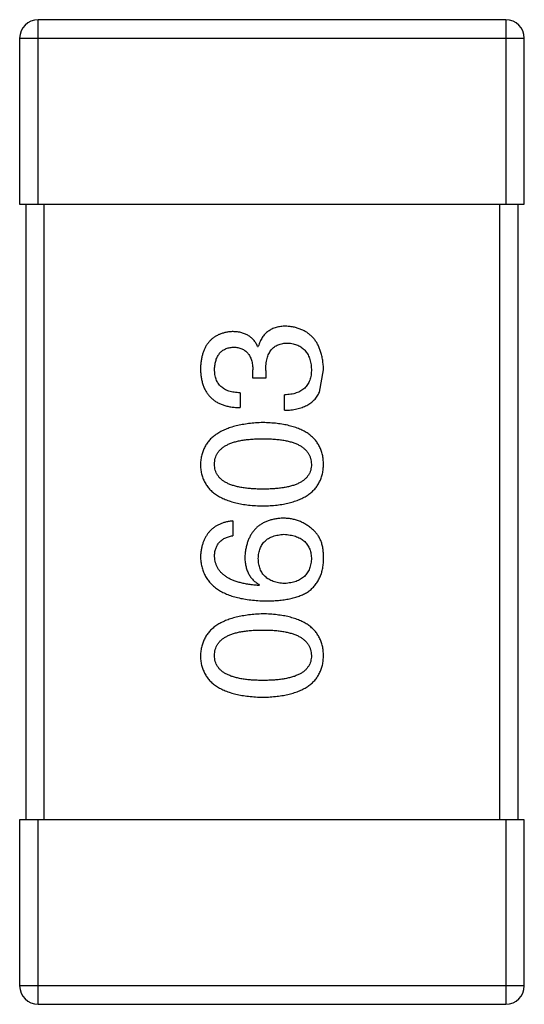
# Model space of a CAD drawing. Header units: inches. Extents: x -39 to 106, y -45 to 75.
# Tile 124 of 222: x 34.795 to 35.615, y -10.281 to -8.681. Entities that reach past the tile are written whole.
import ezdxf

# ---------------------------------------------------------------- set-up
doc = ezdxf.new("R2010")
doc.units = ezdxf.units.IN
doc.header["$LTSCALE"] = 1.21
doc.header["$MEASUREMENT"] = 0
doc.layers.get('0').update_dxf_attribs({"linetype": 'CONTINUOUS'})

msp = doc.modelspace()

# ---------------------------------------------------------------- linework, layer by layer
at = {"color": 7, "linetype": 'Continuous'}
for p, q in [((35.5854, -8.6814), (34.8254, -8.6814)), ((34.8254, -8.9814), (34.8254, -8.6814)), ((35.5854, -8.6814), (35.5854, -8.9814)), ((34.7954, -8.7114), (35.6154, -8.7114)), ((34.7954, -8.7114), (34.7954, -8.9814)), ((35.6154, -8.9814), (35.6154, -8.7114)), ((34.7954, -8.9814), (35.6154, -8.9814)), ((34.8054, -8.9814), (34.8054, -9.9814)), ((34.8354, -9.9814), (34.8354, -8.9814)), ((35.5754, -8.9814), (35.5754, -9.9814)), ((35.6054, -9.9814), (35.6054, -8.9814)), ((35.1821, -9.2123), (35.1832, -9.2123)), ((35.1744, -9.2637), (35.1744, -9.2506)), ((35.1952, -9.2637), (35.1744, -9.2637)), ((35.1952, -9.2517), (35.1952, -9.2637)), ((35.2826, -9.2866), (35.2892, -9.2506)), ((35.1537, -9.2877), (35.1537, -9.3118)), ((35.2258, -9.3161), (35.2258, -9.291)), ((35.1416, -9.4959), (35.1416, -9.5199)), ((35.1854, -9.5997), (35.1843, -9.6008)), ((35.6154, -9.9814), (34.7954, -9.9814)), ((34.7954, -9.9814), (34.7954, -10.2514)), ((34.8254, -10.2814), (34.8254, -9.9814)), ((35.5854, -9.9814), (35.5854, -10.2814)), ((35.6154, -10.2514), (35.6154, -9.9814)), ((35.6154, -10.2514), (34.7954, -10.2514)), ((34.8254, -10.2814), (35.5854, -10.2814))]:
    msp.add_line(p, q, dxfattribs=at)
for centre, start, end in [((34.8254, -8.7114), 90, 180), ((35.5854, -8.7114), 0, 90), ((34.8254, -10.2514), 180, 270), ((35.5854, -10.2514), 270, 0)]:
    msp.add_arc(centre, 0.03, start, end, dxfattribs=at)
for points, knots in [([(35.228, -9.1795), (35.2266, -9.1795), (35.2238, -9.1796), (35.2197, -9.18), (35.2158, -9.1806), (35.2121, -9.1816), (35.2086, -9.1827), (35.2053, -9.1841), (35.2022, -9.1858), (35.1993, -9.1877), (35.1965, -9.1898), (35.194, -9.1923), (35.1917, -9.195), (35.1896, -9.198), (35.1877, -9.2012), (35.1859, -9.2046), (35.1845, -9.2084), (35.1836, -9.211), (35.1832, -9.2123)], [0, 0, 0, 0, 0.071215, 0.138707, 0.20396, 0.266995, 0.327734, 0.387609, 0.445602, 0.503345, 0.561136, 0.618597, 0.677672, 0.738255, 0.799989, 0.863961, 0.930555, 1, 1, 1, 1]), ([(35.2892, -9.2506), (35.2891, -9.2478), (35.2888, -9.2425), (35.2879, -9.2348), (35.2865, -9.2275), (35.2846, -9.2208), (35.2824, -9.2146), (35.2797, -9.2088), (35.2765, -9.2036), (35.2729, -9.1989), (35.2688, -9.1947), (35.2643, -9.191), (35.2593, -9.1877), (35.2539, -9.1851), (35.2481, -9.1829), (35.2418, -9.1812), (35.235, -9.18), (35.2304, -9.1797), (35.228, -9.1795)], [0, 0, 0, 0, 0.078078, 0.151942, 0.221594, 0.28726, 0.350176, 0.409768, 0.467648, 0.523784, 0.578904, 0.634014, 0.689819, 0.746826, 0.805875, 0.867063, 0.931764, 1, 1, 1, 1]), ([(35.1406, -9.1883), (35.1386, -9.1884), (35.1347, -9.1888), (35.1291, -9.1898), (35.1238, -9.1913), (35.1189, -9.1931), (35.1144, -9.1955), (35.1102, -9.1982), (35.1064, -9.2013), (35.103, -9.2049), (35.1, -9.2089), (35.0973, -9.2133), (35.095, -9.2181), (35.0931, -9.2234), (35.0915, -9.229), (35.0904, -9.2351), (35.0895, -9.2416), (35.0893, -9.2461), (35.0892, -9.2484)], [0, 0, 0, 0, 0.067521, 0.132139, 0.193339, 0.252064, 0.309083, 0.364848, 0.420021, 0.475612, 0.532002, 0.589602, 0.649896, 0.712634, 0.778603, 0.848416, 0.922155, 1, 1, 1, 1]), ([(35.1821, -9.2123), (35.1811, -9.2104), (35.1793, -9.2067), (35.1756, -9.2017), (35.1712, -9.1975), (35.1663, -9.1941), (35.1607, -9.1915), (35.1545, -9.1896), (35.1477, -9.1885), (35.143, -9.1883), (35.1406, -9.1883)], [0, 0, 0, 0, 0.125227, 0.244792, 0.361427, 0.478215, 0.59667, 0.722058, 0.856314, 1, 1, 1, 1]), ([(35.1121, -9.2495), (35.1122, -9.2481), (35.1123, -9.2454), (35.1128, -9.2416), (35.1135, -9.2379), (35.1144, -9.2345), (35.1155, -9.2314), (35.1169, -9.2285), (35.1185, -9.2259), (35.1203, -9.2235), (35.1223, -9.2213), (35.1246, -9.2195), (35.127, -9.2178), (35.1298, -9.2164), (35.1327, -9.2153), (35.1359, -9.2144), (35.1392, -9.2138), (35.1415, -9.2135), (35.1427, -9.2134)], [0, 0, 0, 0, 0.078051, 0.151197, 0.220412, 0.286742, 0.34933, 0.409464, 0.467368, 0.52298, 0.578639, 0.633998, 0.690142, 0.746855, 0.805868, 0.867776, 0.932345, 1, 1, 1, 1]), ([(35.1427, -9.2134), (35.144, -9.2135), (35.1464, -9.2136), (35.1499, -9.2142), (35.1532, -9.215), (35.1562, -9.2161), (35.159, -9.2174), (35.1615, -9.2191), (35.1639, -9.221), (35.166, -9.2232), (35.1679, -9.2257), (35.1695, -9.2284), (35.1709, -9.2315), (35.1721, -9.2347), (35.173, -9.2383), (35.1738, -9.2422), (35.1743, -9.2463), (35.1744, -9.2491), (35.1744, -9.2506)], [0, 0, 0, 0, 0.067741, 0.131599, 0.192143, 0.249977, 0.306453, 0.361639, 0.416449, 0.471489, 0.527582, 0.584873, 0.644974, 0.70814, 0.77492, 0.845909, 0.920585, 1, 1, 1, 1]), ([(35.1952, -9.2517), (35.1952, -9.2499), (35.1952, -9.2463), (35.1957, -9.2413), (35.1964, -9.2365), (35.1974, -9.2321), (35.1986, -9.2281), (35.2002, -9.2244), (35.202, -9.221), (35.2042, -9.218), (35.2065, -9.2154), (35.2093, -9.2131), (35.2122, -9.2111), (35.2155, -9.2096), (35.219, -9.2084), (35.2229, -9.2075), (35.227, -9.2069), (35.2298, -9.2069), (35.2313, -9.2069)], [0, 0, 0, 0, 0.082495, 0.159728, 0.232496, 0.300725, 0.365163, 0.425859, 0.483728, 0.538892, 0.592921, 0.646195, 0.699968, 0.754746, 0.811387, 0.870806, 0.933482, 1, 1, 1, 1]), ([(35.2313, -9.2069), (35.2327, -9.207), (35.2356, -9.2072), (35.2397, -9.2079), (35.2436, -9.2089), (35.2472, -9.2103), (35.2505, -9.2119), (35.2536, -9.2138), (35.2564, -9.2161), (35.2589, -9.2185), (35.2612, -9.2214), (35.2632, -9.2246), (35.2649, -9.228), (35.2664, -9.2317), (35.2676, -9.2357), (35.2685, -9.24), (35.2692, -9.2447), (35.2694, -9.2478), (35.2695, -9.2495)], [0, 0, 0, 0, 0.068514, 0.133941, 0.195994, 0.255362, 0.312994, 0.369441, 0.424687, 0.480522, 0.537148, 0.594801, 0.654411, 0.716817, 0.781981, 0.850498, 0.923306, 1, 1, 1, 1]), ([(35.0892, -9.2484), (35.0893, -9.2509), (35.0894, -9.2558), (35.0904, -9.2629), (35.0916, -9.2695), (35.0935, -9.2756), (35.0958, -9.2813), (35.0987, -9.2865), (35.102, -9.2912), (35.1058, -9.2954), (35.1101, -9.2992), (35.1149, -9.3025), (35.1202, -9.3052), (35.1259, -9.3075), (35.1322, -9.3093), (35.1389, -9.3107), (35.1461, -9.3115), (35.1511, -9.3117), (35.1537, -9.3118)], [0, 0, 0, 0, 0.073232, 0.142595, 0.207997, 0.270074, 0.329156, 0.386529, 0.441846, 0.496976, 0.551877, 0.607941, 0.665637, 0.725446, 0.788542, 0.855101, 0.925196, 1, 1, 1, 1]), ([(35.1537, -9.2877), (35.152, -9.2877), (35.1487, -9.2875), (35.144, -9.2869), (35.1396, -9.2862), (35.1355, -9.285), (35.1318, -9.2836), (35.1284, -9.2819), (35.1253, -9.2799), (35.1225, -9.2777), (35.12, -9.2751), (35.1179, -9.2723), (35.1161, -9.2692), (35.1147, -9.2658), (35.1135, -9.2621), (35.1127, -9.2581), (35.1122, -9.2539), (35.1122, -9.251), (35.1121, -9.2495)], [0, 0, 0, 0, 0.078134, 0.15164, 0.221358, 0.286689, 0.348614, 0.407697, 0.464247, 0.520153, 0.574432, 0.629291, 0.684538, 0.742032, 0.801329, 0.863637, 0.930123, 1, 1, 1, 1]), ([(35.2695, -9.2495), (35.2695, -9.2511), (35.2694, -9.2543), (35.2689, -9.2589), (35.2681, -9.2632), (35.2668, -9.2672), (35.2653, -9.2709), (35.2635, -9.2743), (35.2612, -9.2774), (35.2586, -9.2802), (35.2557, -9.2826), (35.2524, -9.2847), (35.2488, -9.2866), (35.2449, -9.2881), (35.2406, -9.2893), (35.236, -9.2902), (35.231, -9.2908), (35.2276, -9.2909), (35.2258, -9.291)], [0, 0, 0, 0, 0.071272, 0.13882, 0.201858, 0.262757, 0.320043, 0.376709, 0.431462, 0.486034, 0.541209, 0.597703, 0.65589, 0.717768, 0.782056, 0.850407, 0.92277, 1, 1, 1, 1]), ([(35.2258, -9.3161), (35.2276, -9.3161), (35.2311, -9.3159), (35.2362, -9.3155), (35.2411, -9.3148), (35.2457, -9.3139), (35.2501, -9.3128), (35.2543, -9.3116), (35.2582, -9.31), (35.2619, -9.3083), (35.2653, -9.3063), (35.2685, -9.3042), (35.2715, -9.3018), (35.2742, -9.2992), (35.2767, -9.2964), (35.2789, -9.2933), (35.281, -9.2901), (35.2821, -9.2878), (35.2826, -9.2866)], [0, 0, 0, 0, 0.078937, 0.154495, 0.226898, 0.296844, 0.363348, 0.427781, 0.48946, 0.549586, 0.607902, 0.664733, 0.720805, 0.776157, 0.831175, 0.886736, 0.943094, 1, 1, 1, 1]), ([(35.1908, -9.3361), (35.1868, -9.3362), (35.179, -9.3366), (35.1677, -9.3377), (35.1572, -9.3393), (35.1474, -9.3414), (35.1383, -9.3439), (35.13, -9.3469), (35.1225, -9.3504), (35.1157, -9.3545), (35.1097, -9.359), (35.1044, -9.3639), (35.0999, -9.3694), (35.0962, -9.3753), (35.0933, -9.3818), (35.0911, -9.3887), (35.0897, -9.3961), (35.0893, -9.4012), (35.0892, -9.4038)], [0, 0, 0, 0, 0.088475, 0.171606, 0.249595, 0.322626, 0.391327, 0.455765, 0.516374, 0.573675, 0.628522, 0.681161, 0.732559, 0.783563, 0.83504, 0.887639, 0.942585, 1, 1, 1, 1]), ([(35.2892, -9.4038), (35.2891, -9.4012), (35.2888, -9.396), (35.2876, -9.3885), (35.2855, -9.3815), (35.2828, -9.375), (35.2792, -9.3689), (35.2749, -9.3634), (35.2699, -9.3584), (35.264, -9.3539), (35.2575, -9.3499), (35.2501, -9.3464), (35.2421, -9.3435), (35.2333, -9.341), (35.2237, -9.3389), (35.2134, -9.3375), (35.2024, -9.3365), (35.1948, -9.3362), (35.1908, -9.3361)], [0, 0, 0, 0, 0.059134, 0.115603, 0.169236, 0.221572, 0.273254, 0.32474, 0.377319, 0.431815, 0.488555, 0.548609, 0.612242, 0.680182, 0.75251, 0.829782, 0.91231, 1, 1, 1, 1]), ([(35.1121, -9.4038), (35.1122, -9.4021), (35.1123, -9.3989), (35.1132, -9.3941), (35.1148, -9.3897), (35.1169, -9.3856), (35.1198, -9.3818), (35.1232, -9.3784), (35.1272, -9.3753), (35.1319, -9.3725), (35.1371, -9.3701), (35.143, -9.368), (35.1495, -9.3662), (35.1566, -9.3648), (35.1643, -9.3637), (35.1726, -9.3629), (35.1815, -9.3624), (35.1877, -9.3623), (35.1908, -9.3623)], [0, 0, 0, 0, 0.050604, 0.098688, 0.145699, 0.191791, 0.238625, 0.286717, 0.337546, 0.391814, 0.449755, 0.512106, 0.579685, 0.652048, 0.730262, 0.814146, 0.904281, 1, 1, 1, 1]), ([(35.1908, -9.3623), (35.194, -9.3623), (35.2, -9.3624), (35.2088, -9.3629), (35.2171, -9.3637), (35.2247, -9.3648), (35.2317, -9.3662), (35.2381, -9.368), (35.244, -9.3701), (35.2492, -9.3725), (35.2539, -9.3753), (35.2579, -9.3784), (35.2614, -9.3818), (35.2643, -9.3856), (35.2665, -9.3897), (35.2682, -9.3941), (35.2692, -9.3989), (35.2694, -9.4021), (35.2695, -9.4038)], [0, 0, 0, 0, 0.094834, 0.184067, 0.267029, 0.344713, 0.417334, 0.484367, 0.546941, 0.604717, 0.65953, 0.710539, 0.759381, 0.806382, 0.853027, 0.900623, 0.949121, 1, 1, 1, 1]), ([(35.0892, -9.4038), (35.0893, -9.4065), (35.0895, -9.4116), (35.0908, -9.4192), (35.093, -9.4262), (35.0958, -9.4327), (35.0995, -9.4387), (35.1039, -9.4442), (35.1091, -9.4492), (35.1152, -9.4537), (35.122, -9.4577), (35.1295, -9.4612), (35.1379, -9.4642), (35.147, -9.4667), (35.1568, -9.4687), (35.1675, -9.4702), (35.1789, -9.4712), (35.1868, -9.4714), (35.1908, -9.4716)], [0, 0, 0, 0, 0.057911, 0.113262, 0.165956, 0.217443, 0.268511, 0.319665, 0.372, 0.426129, 0.483365, 0.543779, 0.607756, 0.676562, 0.749704, 0.827713, 0.911177, 1, 1, 1, 1]), ([(35.1908, -9.4443), (35.1877, -9.4442), (35.1815, -9.4442), (35.1726, -9.4437), (35.1643, -9.4429), (35.1566, -9.4419), (35.1495, -9.4404), (35.143, -9.4387), (35.1371, -9.4367), (35.1319, -9.4343), (35.1272, -9.4316), (35.1232, -9.4286), (35.1198, -9.4252), (35.117, -9.4216), (35.1148, -9.4176), (35.1132, -9.4133), (35.1123, -9.4086), (35.1122, -9.4055), (35.1121, -9.4038)], [0, 0, 0, 0, 0.096452, 0.187278, 0.271765, 0.350519, 0.423437, 0.491321, 0.554011, 0.612224, 0.666281, 0.717003, 0.764884, 0.811423, 0.856783, 0.902993, 0.950236, 1, 1, 1, 1]), ([(35.1908, -9.4716), (35.1948, -9.4714), (35.2024, -9.4712), (35.2134, -9.4702), (35.2237, -9.4687), (35.2333, -9.4667), (35.2421, -9.4642), (35.2501, -9.4612), (35.2575, -9.4577), (35.264, -9.4537), (35.2699, -9.4492), (35.2749, -9.4442), (35.2792, -9.4387), (35.2828, -9.4327), (35.2855, -9.4262), (35.2876, -9.4191), (35.2888, -9.4116), (35.2891, -9.4065), (35.2892, -9.4038)], [0, 0, 0, 0, 0.087693, 0.170223, 0.247496, 0.319826, 0.387768, 0.451403, 0.511459, 0.568358, 0.622671, 0.675251, 0.726739, 0.778422, 0.830759, 0.884394, 0.940865, 1, 1, 1, 1]), ([(35.2695, -9.4038), (35.2695, -9.4055), (35.2693, -9.4086), (35.2684, -9.4133), (35.2669, -9.4176), (35.2646, -9.4216), (35.2619, -9.4253), (35.2585, -9.4286), (35.2544, -9.4316), (35.2498, -9.4343), (35.2445, -9.4367), (35.2387, -9.4387), (35.2322, -9.4404), (35.2251, -9.4419), (35.2174, -9.4429), (35.2091, -9.4437), (35.2002, -9.4442), (35.194, -9.4442), (35.1908, -9.4443)], [0, 0, 0, 0, 0.049766, 0.097012, 0.143225, 0.188786, 0.235079, 0.282962, 0.333687, 0.387747, 0.445963, 0.508657, 0.576545, 0.649868, 0.72822, 0.812712, 0.903543, 1, 1, 1, 1]), ([(35.1416, -9.4959), (35.1397, -9.4961), (35.1358, -9.4966), (35.1301, -9.4979), (35.1248, -9.4994), (35.1199, -9.5014), (35.1154, -9.5038), (35.1112, -9.5065), (35.1073, -9.5096), (35.1039, -9.513), (35.1008, -9.5169), (35.098, -9.521), (35.0956, -9.5256), (35.0936, -9.5305), (35.0919, -9.5358), (35.0906, -9.5415), (35.0897, -9.5475), (35.0894, -9.5517), (35.0892, -9.5538)], [0, 0, 0, 0, 0.06947, 0.136096, 0.199592, 0.260665, 0.319672, 0.377156, 0.433415, 0.489984, 0.546535, 0.604276, 0.663499, 0.725182, 0.788953, 0.855683, 0.926216, 1, 1, 1, 1]), ([(35.2236, -9.4915), (35.2213, -9.4916), (35.2167, -9.4919), (35.2101, -9.4928), (35.2039, -9.4943), (35.198, -9.4961), (35.1926, -9.4984), (35.1877, -9.5012), (35.1831, -9.5044), (35.179, -9.5081), (35.1753, -9.5123), (35.172, -9.5168), (35.1692, -9.5219), (35.1667, -9.5274), (35.1647, -9.5333), (35.1632, -9.5398), (35.162, -9.5466), (35.1615, -9.5514), (35.1613, -9.5538)], [0, 0, 0, 0, 0.071527, 0.139094, 0.20346, 0.264939, 0.323904, 0.381383, 0.437591, 0.493343, 0.549401, 0.606085, 0.664838, 0.725424, 0.788712, 0.855452, 0.925772, 1, 1, 1, 1]), ([(35.2728, -9.5112), (35.2711, -9.5096), (35.2676, -9.5065), (35.262, -9.5025), (35.2562, -9.4991), (35.2502, -9.4963), (35.2439, -9.4941), (35.2373, -9.4926), (35.2305, -9.4917), (35.226, -9.4916), (35.2236, -9.4915)], [0, 0, 0, 0, 0.129393, 0.255335, 0.378531, 0.500878, 0.622934, 0.746191, 0.87096, 1, 1, 1, 1]), ([(35.1121, -9.5538), (35.1122, -9.5515), (35.1123, -9.5472), (35.1138, -9.5411), (35.1161, -9.5357), (35.1194, -9.531), (35.1236, -9.527), (35.1288, -9.5238), (35.1349, -9.5214), (35.1393, -9.5204), (35.1416, -9.5199)], [0, 0, 0, 0, 0.136586, 0.261496, 0.378089, 0.490612, 0.605522, 0.725767, 0.8561, 1, 1, 1, 1]), ([(35.1832, -9.5571), (35.1832, -9.5556), (35.1834, -9.5526), (35.184, -9.5484), (35.1849, -9.5444), (35.1861, -9.5407), (35.1876, -9.5373), (35.1895, -9.5341), (35.1916, -9.5312), (35.1941, -9.5286), (35.1968, -9.5263), (35.1999, -9.5242), (35.2033, -9.5224), (35.207, -9.5209), (35.211, -9.5197), (35.2153, -9.5187), (35.2199, -9.5181), (35.2231, -9.5178), (35.2247, -9.5177)], [0, 0, 0, 0, 0.069884, 0.136529, 0.199638, 0.259844, 0.317774, 0.374356, 0.430026, 0.485148, 0.5409, 0.597889, 0.657472, 0.718614, 0.783613, 0.85129, 0.923712, 1, 1, 1, 1]), ([(35.2247, -9.5177), (35.2264, -9.5178), (35.2298, -9.518), (35.2347, -9.5188), (35.2392, -9.5197), (35.2434, -9.5208), (35.2474, -9.5223), (35.251, -9.5241), (35.2543, -9.526), (35.2572, -9.5283), (35.2599, -9.5308), (35.2623, -9.5337), (35.2643, -9.5367), (35.266, -9.5401), (35.2674, -9.5437), (35.2684, -9.5475), (35.2691, -9.5517), (35.2694, -9.5545), (35.2695, -9.556)], [0, 0, 0, 0, 0.078863, 0.153308, 0.223539, 0.289857, 0.35341, 0.413572, 0.471721, 0.528235, 0.584279, 0.638781, 0.69466, 0.751251, 0.809198, 0.869697, 0.933318, 1, 1, 1, 1]), ([(35.2892, -9.5603), (35.2892, -9.5575), (35.2893, -9.5521), (35.2887, -9.5443), (35.2876, -9.5372), (35.2858, -9.5307), (35.2835, -9.5248), (35.2805, -9.5196), (35.277, -9.5149), (35.2742, -9.5124), (35.2728, -9.5112)], [0, 0, 0, 0, 0.156782, 0.301945, 0.436395, 0.561474, 0.678489, 0.78853, 0.894967, 1, 1, 1, 1]), ([(35.0892, -9.5538), (35.0894, -9.5566), (35.0897, -9.5621), (35.0912, -9.5701), (35.0934, -9.5776), (35.0965, -9.5846), (35.1003, -9.591), (35.1051, -9.5969), (35.1105, -9.6022), (35.1168, -9.6069), (35.1239, -9.6112), (35.1317, -9.6149), (35.1404, -9.6181), (35.1498, -9.6207), (35.16, -9.6229), (35.1711, -9.6244), (35.1829, -9.6255), (35.191, -9.6258), (35.1952, -9.6259)], [0, 0, 0, 0, 0.058957, 0.115262, 0.16907, 0.221312, 0.273147, 0.324961, 0.377649, 0.432026, 0.488925, 0.549039, 0.612912, 0.680653, 0.753056, 0.830314, 0.912483, 1, 1, 1, 1]), ([(35.1843, -9.6008), (35.1814, -9.6006), (35.176, -9.6002), (35.168, -9.5992), (35.1606, -9.5979), (35.1537, -9.5963), (35.1473, -9.5944), (35.1414, -9.5922), (35.1361, -9.5898), (35.1313, -9.587), (35.127, -9.5838), (35.1233, -9.5805), (35.12, -9.5768), (35.1174, -9.5727), (35.1152, -9.5685), (35.1137, -9.5638), (35.1125, -9.5589), (35.1123, -9.5555), (35.1121, -9.5538)], [0, 0, 0, 0, 0.089218, 0.173709, 0.252753, 0.326963, 0.397099, 0.462534, 0.524018, 0.582178, 0.637235, 0.689955, 0.741228, 0.791618, 0.841661, 0.892925, 0.945259, 1, 1, 1, 1]), ([(35.1613, -9.5538), (35.1614, -9.5564), (35.1615, -9.5615), (35.1626, -9.5688), (35.1646, -9.5755), (35.1671, -9.5817), (35.1706, -9.5872), (35.1747, -9.5921), (35.1797, -9.5963), (35.1835, -9.5985), (35.1854, -9.5997)], [0, 0, 0, 0, 0.144617, 0.279572, 0.40596, 0.526097, 0.64389, 0.760003, 0.877724, 1, 1, 1, 1]), ([(35.2258, -9.5975), (35.2241, -9.5974), (35.2209, -9.5972), (35.2161, -9.5965), (35.2117, -9.5955), (35.2076, -9.5942), (35.2038, -9.5927), (35.2003, -9.5909), (35.1972, -9.5888), (35.1943, -9.5863), (35.1918, -9.5837), (35.1896, -9.5807), (35.1877, -9.5775), (35.1862, -9.5739), (35.1849, -9.5701), (35.184, -9.566), (35.1834, -9.5616), (35.1832, -9.5586), (35.1832, -9.5571)], [0, 0, 0, 0, 0.076072, 0.148369, 0.216753, 0.281358, 0.342792, 0.401604, 0.458929, 0.514444, 0.569818, 0.625343, 0.681554, 0.739608, 0.800134, 0.863477, 0.929547, 1, 1, 1, 1]), ([(35.2695, -9.556), (35.2695, -9.5576), (35.2693, -9.5607), (35.2686, -9.5652), (35.2677, -9.5694), (35.2664, -9.5733), (35.2649, -9.577), (35.2629, -9.5803), (35.2607, -9.5834), (35.258, -9.586), (35.2552, -9.5886), (35.2519, -9.5907), (35.2484, -9.5926), (35.2445, -9.5942), (35.2403, -9.5954), (35.2357, -9.5964), (35.2309, -9.5972), (35.2275, -9.5974), (35.2258, -9.5975)], [0, 0, 0, 0, 0.070403, 0.137196, 0.200053, 0.260887, 0.31876, 0.37535, 0.430743, 0.485927, 0.541678, 0.598832, 0.657726, 0.719441, 0.783504, 0.851852, 0.923533, 1, 1, 1, 1]), ([(35.263, -9.6117), (35.265, -9.6102), (35.2689, -9.6073), (35.2741, -9.6021), (35.2785, -9.5964), (35.2822, -9.5902), (35.2852, -9.5834), (35.2873, -9.5762), (35.2887, -9.5684), (35.289, -9.5631), (35.2892, -9.5603)], [0, 0, 0, 0, 0.125033, 0.246266, 0.36603, 0.485265, 0.606781, 0.732144, 0.862551, 1, 1, 1, 1]), ([(35.1952, -9.6259), (35.1987, -9.6259), (35.2056, -9.6258), (35.2156, -9.6251), (35.2251, -9.6241), (35.2338, -9.6225), (35.242, -9.6205), (35.2496, -9.6181), (35.2566, -9.6152), (35.2609, -9.6129), (35.263, -9.6117)], [0, 0, 0, 0, 0.151498, 0.29521, 0.430242, 0.557137, 0.677306, 0.790845, 0.898111, 1, 1, 1, 1]), ([(35.1908, -9.6469), (35.1868, -9.6471), (35.179, -9.6474), (35.1677, -9.6486), (35.1572, -9.6502), (35.1474, -9.6522), (35.1383, -9.6548), (35.13, -9.6578), (35.1225, -9.6613), (35.1157, -9.6653), (35.1097, -9.6698), (35.1044, -9.6748), (35.0999, -9.6803), (35.0962, -9.6862), (35.0933, -9.6927), (35.0911, -9.6996), (35.0897, -9.707), (35.0893, -9.7121), (35.0892, -9.7147)], [0, 0, 0, 0, 0.088475, 0.171606, 0.249595, 0.322626, 0.391327, 0.455765, 0.516374, 0.573675, 0.628522, 0.681161, 0.732559, 0.783563, 0.83504, 0.887639, 0.942585, 1, 1, 1, 1]), ([(35.2892, -9.7147), (35.2891, -9.712), (35.2888, -9.7069), (35.2876, -9.6994), (35.2855, -9.6924), (35.2828, -9.6858), (35.2792, -9.6798), (35.2749, -9.6743), (35.2699, -9.6693), (35.264, -9.6648), (35.2575, -9.6608), (35.2501, -9.6573), (35.2421, -9.6543), (35.2333, -9.6518), (35.2237, -9.6498), (35.2134, -9.6484), (35.2024, -9.6473), (35.1948, -9.6471), (35.1908, -9.6469)], [0, 0, 0, 0, 0.059134, 0.115603, 0.169236, 0.221572, 0.273254, 0.32474, 0.377319, 0.431815, 0.488555, 0.548609, 0.612242, 0.680182, 0.75251, 0.829782, 0.91231, 1, 1, 1, 1]), ([(35.1121, -9.7147), (35.1122, -9.713), (35.1123, -9.7097), (35.1132, -9.705), (35.1148, -9.7005), (35.1169, -9.6964), (35.1198, -9.6927), (35.1232, -9.6892), (35.1272, -9.6862), (35.1319, -9.6834), (35.1371, -9.681), (35.143, -9.6788), (35.1495, -9.6771), (35.1566, -9.6756), (35.1643, -9.6745), (35.1726, -9.6737), (35.1815, -9.6732), (35.1877, -9.6732), (35.1908, -9.6732)], [0, 0, 0, 0, 0.050604, 0.098688, 0.145699, 0.191791, 0.238625, 0.286717, 0.337546, 0.391814, 0.449755, 0.512106, 0.579685, 0.652048, 0.730262, 0.814146, 0.904281, 1, 1, 1, 1]), ([(35.1908, -9.6732), (35.194, -9.6732), (35.2, -9.6732), (35.2088, -9.6737), (35.2171, -9.6745), (35.2247, -9.6757), (35.2317, -9.6771), (35.2381, -9.6789), (35.244, -9.6809), (35.2492, -9.6834), (35.2539, -9.6862), (35.2579, -9.6893), (35.2614, -9.6927), (35.2643, -9.6964), (35.2665, -9.7005), (35.2682, -9.705), (35.2692, -9.7097), (35.2694, -9.713), (35.2695, -9.7147)], [0, 0, 0, 0, 0.094834, 0.184067, 0.267029, 0.344713, 0.417334, 0.484367, 0.546941, 0.604717, 0.65953, 0.710539, 0.759381, 0.806382, 0.853027, 0.900623, 0.949121, 1, 1, 1, 1]), ([(35.0892, -9.7147), (35.0893, -9.7173), (35.0895, -9.7225), (35.0908, -9.73), (35.093, -9.737), (35.0958, -9.7436), (35.0995, -9.7496), (35.1039, -9.7551), (35.1091, -9.7601), (35.1152, -9.7646), (35.122, -9.7686), (35.1295, -9.772), (35.1379, -9.7751), (35.147, -9.7775), (35.1568, -9.7796), (35.1675, -9.781), (35.1789, -9.782), (35.1868, -9.7823), (35.1908, -9.7824)], [0, 0, 0, 0, 0.057911, 0.113262, 0.165956, 0.217443, 0.268511, 0.319665, 0.372, 0.426129, 0.483365, 0.543779, 0.607756, 0.676562, 0.749704, 0.827713, 0.911177, 1, 1, 1, 1]), ([(35.1908, -9.7551), (35.1877, -9.7551), (35.1815, -9.755), (35.1726, -9.7545), (35.1643, -9.7538), (35.1566, -9.7527), (35.1495, -9.7512), (35.143, -9.7496), (35.1371, -9.7475), (35.1319, -9.7451), (35.1272, -9.7425), (35.1232, -9.7395), (35.1198, -9.7361), (35.117, -9.7325), (35.1148, -9.7285), (35.1132, -9.7242), (35.1123, -9.7195), (35.1122, -9.7163), (35.1121, -9.7147)], [0, 0, 0, 0, 0.096452, 0.187278, 0.271765, 0.350519, 0.423437, 0.491321, 0.554011, 0.612224, 0.666281, 0.717003, 0.764884, 0.811423, 0.856783, 0.902993, 0.950236, 1, 1, 1, 1]), ([(35.1908, -9.7824), (35.1948, -9.7823), (35.2024, -9.782), (35.2134, -9.781), (35.2237, -9.7796), (35.2333, -9.7775), (35.2421, -9.7751), (35.2501, -9.772), (35.2575, -9.7686), (35.264, -9.7646), (35.2699, -9.7601), (35.2749, -9.7551), (35.2792, -9.7496), (35.2828, -9.7435), (35.2855, -9.737), (35.2876, -9.73), (35.2888, -9.7225), (35.2891, -9.7173), (35.2892, -9.7147)], [0, 0, 0, 0, 0.087693, 0.170223, 0.247496, 0.319826, 0.387768, 0.451403, 0.511459, 0.568358, 0.622671, 0.675251, 0.726739, 0.778422, 0.830759, 0.884394, 0.940865, 1, 1, 1, 1]), ([(35.2695, -9.7147), (35.2695, -9.7163), (35.2693, -9.7195), (35.2684, -9.7242), (35.2669, -9.7285), (35.2646, -9.7324), (35.2619, -9.7361), (35.2585, -9.7395), (35.2544, -9.7425), (35.2498, -9.7451), (35.2445, -9.7475), (35.2387, -9.7496), (35.2322, -9.7512), (35.2251, -9.7527), (35.2174, -9.7538), (35.2091, -9.7545), (35.2002, -9.755), (35.194, -9.7551), (35.1908, -9.7551)], [0, 0, 0, 0, 0.049766, 0.097012, 0.143225, 0.188786, 0.235079, 0.282962, 0.333687, 0.387747, 0.445963, 0.508657, 0.576545, 0.649868, 0.72822, 0.812712, 0.903543, 1, 1, 1, 1])]:
    msp.add_open_spline(points, degree=3, knots=knots, dxfattribs=at)

doc.saveas('drawing.dxf')
